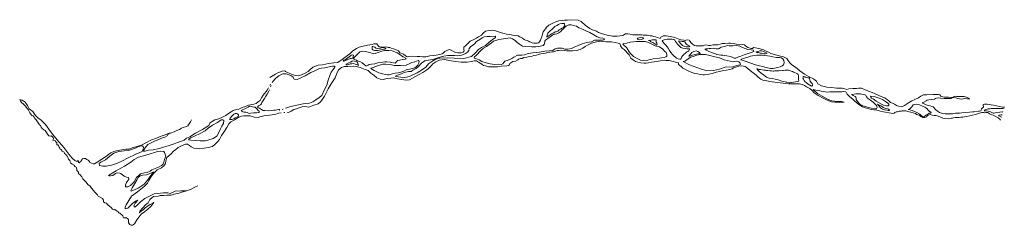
# Model space of a CAD drawing. Header units: metres. Extents: x 347609 to 404409, y 8548087 to 8605413.
# Tile 1 of 46: x 347609 to 352335, y 8548087 to 8549074. Entities that reach past the tile are written whole.
import ezdxf

# ---------------------------------------------------------------- set-up
doc = ezdxf.new("R2010")
doc.units = ezdxf.units.M
doc.layers.add('01. RIO', color=7, linetype='Continuous', lineweight=5, true_color=0x2776bb)

# ---------------------------------------------------------------- blocks, each defined once
blk = doc.blocks.new('REIORORI')
at = {"layer": '01. RIO', "color": 152, "lineweight": 15, "true_color": 0x2776bb, "flags": 128}
for points in [[(352131.6, 8548705.3), (352112.6, 8548704.8), (352106.1, 8548706), (352101.9, 8548706.9), (352094.9, 8548705.3), (352087.9, 8548702.5), (352081.2, 8548700.7), (352067.3, 8548703), (352048.4, 8548703), (352040.3, 8548703.7), (352031, 8548706.9), (352025.2, 8548712.7), (352020.3, 8548715.5), (352008.7, 8548715.8), (351991.7, 8548715.1), (351964.1, 8548713.7), (351948, 8548713.4), (351934.6, 8548707.4), (351923.6, 8548699.5), (351906.7, 8548691.8), (351891.1, 8548684.9), (351876, 8548675.6), (351856.6, 8548661.8), (351846.4, 8548657), (351841.7, 8548655.6), (351827.1, 8548658.3), (351817.3, 8548661.6), (351808, 8548669.3), (351799.2, 8548672.7), (351788.8, 8548677.2), (351778.8, 8548685.5), (351769.9, 8548693), (351761.9, 8548698.8), (351752.6, 8548702.5), (351733.8, 8548710.2), (351709.2, 8548720.9), (351675.9, 8548735), (351665, 8548738.5), (351649.5, 8548744.8), (351636, 8548746.2), (351625.5, 8548744.6), (351608.1, 8548744.3), (351589.7, 8548742.7), (351577.6, 8548739.4), (351570.4, 8548742), (351557.1, 8548745), (351530.6, 8548746.2), (351506.9, 8548748), (351483, 8548750.1), (351457.9, 8548756.4), (351439.8, 8548766.2), (351436.5, 8548772.4), (351433.9, 8548779.6), (351427.9, 8548784.5), (351418.7, 8548790.5), (351398.3, 8548799.7), (351376.4, 8548813.2), (351353.9, 8548828.5), (351333.2, 8548846.2), (351315.1, 8548857.8), (351305.3, 8548867.2), (351295.7, 8548879.5), (351291.3, 8548887.6), (351278.8, 8548893.7), (351272, 8548898.1), (351260.4, 8548899.7), (351242.7, 8548904.6), (351214.6, 8548912), (351203.9, 8548918), (351189.7, 8548925.5), (351179.2, 8548930.2), (351162.7, 8548934.4), (351141.6, 8548939), (351132.1, 8548940.2), (351126.7, 8548936.2), (351120, 8548935.5), (351104.2, 8548940.4), (351092.3, 8548948.5), (351088.8, 8548954.1), (351077.2, 8548954.8), (351063.5, 8548954.3), (351049.6, 8548956.8), (351034.3, 8548959.7), (351021.6, 8548961.3), (351010.7, 8548961.5), (350993.9, 8548960.3), (350981.1, 8548959.9), (350971.9, 8548956.5), (350960.2, 8548954.2), (350944.6, 8548953.9), (350935.6, 8548953.2), (350924.9, 8548951), (350916.2, 8548950.8), (350904.4, 8548952.9), (350896.7, 8548952.2), (350889.1, 8548949.5), (350877.9, 8548949.2), (350865.4, 8548949), (350855.7, 8548949.1), (350847.7, 8548951.1), (350839.2, 8548957.1), (350834.1, 8548962.3), (350824.8, 8548972), (350822.2, 8548975.2), (350815.8, 8548977.3), (350806, 8548976.5), (350803.5, 8548974.3), (350797.4, 8548975.3), (350784.6, 8548977.8), (350777.3, 8548979.4), (350769.5, 8548981.6), (350761.4, 8548985.1), (350753.2, 8548988.1), (350747.2, 8548990), (350739.4, 8548991.8), (350731.1, 8548994.1), (350712.8, 8548996.2), (350705.5, 8548996.3), (350699.6, 8548996), (350693.7, 8548994.3), (350687, 8548989.8), (350683.7, 8548983.9), (350682.7, 8548983.6), (350674.8, 8548987.4), (350668.5, 8548989.1), (350661.4, 8548991.9), (350652.6, 8548994.3), (350644.1, 8548996), (350635.3, 8548997.5), (350627.3, 8548998.5), (350620.4, 8548999.5), (350615.2, 8548999.8), (350608.5, 8549000.2), (350601.5, 8549000.6), (350593.2, 8549001), (350585.4, 8549001), (350565.9, 8549001.2), (350552.6, 8549002.3), (350546.2, 8549003.9), (350537.4, 8549005.3), (350527.8, 8549006), (350517.4, 8549005.9), (350509.2, 8549001.3), (350503.6, 8548997.8), (350491.4, 8548997), (350476.5, 8548995.1), (350454.9, 8548995.1), (350428.6, 8549000.8), (350401.1, 8549008.1), (350386.7, 8549012.9), (350378.6, 8549019.7), (350358.3, 8549025.7), (350345.8, 8549031.7), (350323, 8549048.4), (350303.8, 8549065.4), (350290, 8549071.7), (350255.1, 8549074.4), (350237.2, 8549072.1), (350224.4, 8549071.3), (350213.3, 8549071), (350197.3, 8549068.5), (350187.8, 8549065.8), (350171.3, 8549059.3), (350149, 8549047.4), (350138.5, 8549039), (350132.7, 8549030.8), (350128.3, 8549024), (350122, 8549015.5), (350118.4, 8549004.8), (350114.7, 8548991.7), (350110.7, 8548981.4), (350109.7, 8548975.4), (350104.9, 8548968.2), (350099.8, 8548963.3), (350093, 8548961.7), (350084.1, 8548961.1), (350076.2, 8548961.6), (350069.7, 8548962.6), (350062.4, 8548966), (350056.4, 8548968.4), (350051.7, 8548970.6), (350044.5, 8548973.6), (350037.7, 8548975.5), (350030.6, 8548979.8), (350022.9, 8548985), (350009.9, 8548992.7), (350001.3, 8548996.1), (349982.2, 8548998.3), (349959.6, 8549002.9), (349945.1, 8549005.4), (349934.9, 8549008), (349921.1, 8549011.1), (349907.8, 8549016), (349893, 8549020.3), (349879.6, 8549023.3), (349862.9, 8549023), (349845.3, 8549019.2), (349833.2, 8549009), (349825.2, 8549000.7), (349811.9, 8548992.7), (349801.8, 8548985.9), (349788.7, 8548978.4), (349771.6, 8548971.6), (349749.6, 8548949.3), (349741.4, 8548942.5), (349741.3, 8548930.8), (349741.8, 8548924.3), (349738.2, 8548918.9), (349727, 8548915.5), (349712.4, 8548914.5), (349701.3, 8548917.3), (349691.3, 8548922.1), (349679.7, 8548927.2), (349670.6, 8548930.9), (349659.2, 8548925.8), (349649.7, 8548921.7), (349641, 8548913.2), (349636.6, 8548910.2), (349625.9, 8548907.6), (349608.2, 8548903.7), (349596, 8548902.7), (349577.4, 8548901.5), (349558, 8548895.5), (349544.1, 8548895.2), (349529.3, 8548897.1), (349517.1, 8548898.2), (349493.9, 8548898.5), (349477.5, 8548897.4), (349468.8, 8548896.6), (349460.9, 8548900.1), (349451.8, 8548908.9), (349433.4, 8548915.9), (349427.3, 8548924.7), (349413.6, 8548931.2), (349403.2, 8548934.5), (349392.5, 8548937), (349385.7, 8548940.3), (349378, 8548940.8), (349374.2, 8548941.9), (349368.5, 8548944.6), (349356.7, 8548943), (349344.9, 8548942.2), (349333.4, 8548944.9), (349326.9, 8548953.9), (349323, 8548958.3), (349309.6, 8548958.6), (349301.4, 8548955.9), (349278.1, 8548951.8), (349257.9, 8548947.8), (349238.7, 8548942.3), (349226.5, 8548936), (349208.5, 8548924.8), (349193.1, 8548910.3), (349182.1, 8548902.1), (349169, 8548892.7), (349156.3, 8548883.9), (349143.2, 8548873.5), (349136, 8548868.2), (349116.7, 8548866.4), (349091.2, 8548863.8), (349062.7, 8548857.6), (349041.2, 8548855.5), (349016.6, 8548846.7), (348999.9, 8548831.8), (348993.3, 8548824.7), (348978.8, 8548816.8), (348961.7, 8548809.4), (348947.2, 8548805), (348934.9, 8548806.7), (348922.2, 8548809.4), (348905.1, 8548815.5), (348890.7, 8548823), (348885.5, 8548826.1), (348881.9, 8548829.1), (348868.1, 8548826.9), (348848.2, 8548818.9), (348836.9, 8548812), (348817.9, 8548800.7), (348810.1, 8548796)], [(351566.6, 8548678.6), (351557.6, 8548677.5), (351545.8, 8548677.5), (351522.1, 8548678.2), (351505.8, 8548680.6), (351484.7, 8548687.6), (351465.1, 8548697.1), (351441.4, 8548710.6), (351421.9, 8548723.4), (351411.2, 8548736.2), (351402.5, 8548743.2), (351386.5, 8548752), (351375.7, 8548758.3), (351364.3, 8548763), (351352, 8548765.9), (351345.8, 8548766.7), (351332.6, 8548766.8), (351317.1, 8548766), (351300.5, 8548766.7), (351287.4, 8548768.2), (351274.4, 8548769.7), (351245.8, 8548773), (351209.9, 8548777.8), (351189.2, 8548781.6), (351175.9, 8548784.3), (351166.7, 8548788.9), (351154.2, 8548799), (351143.7, 8548808.1), (351130.2, 8548819.5), (351116, 8548830.4), (351095.8, 8548846.9), (351091.7, 8548849.9), (351084.2, 8548851.7), (351072, 8548852.3), (351060, 8548850.8), (351046.6, 8548846.7), (351035.9, 8548842.7), (351028.7, 8548838.4), (351017.4, 8548834.7), (351000.7, 8548831.2), (350986.5, 8548830.2), (350969.7, 8548825.9), (350951.7, 8548822), (350933.8, 8548816.4), (350918.7, 8548812.5), (350906.1, 8548810.6), (350896.2, 8548809.1), (350888.3, 8548809.3), (350877, 8548810.6), (350862.9, 8548813.7), (350849.1, 8548815.1), (350834.9, 8548819.9), (350818.4, 8548828.1), (350804.3, 8548835.5), (350791.9, 8548841.3), (350783.8, 8548848.8), (350778.5, 8548853.6), (350772, 8548858.7), (350771.9, 8548867.9), (350763.4, 8548868.4), (350738.9, 8548875.9), (350727.2, 8548879), (350711.9, 8548878.1), (350703.9, 8548880.1), (350683.2, 8548877), (350667.1, 8548873.7), (350654.8, 8548871.7), (350642.3, 8548870.3), (350627.3, 8548867.8), (350617, 8548866.2), (350606.9, 8548866.2), (350590.5, 8548867.6), (350576, 8548870.6), (350565.5, 8548873.7), (350554.9, 8548879.5), (350542, 8548888.8), (350538.9, 8548896), (350533.9, 8548905.2), (350525.5, 8548914.7), (350518.3, 8548922.5), (350511.1, 8548930.5), (350501, 8548938.3), (350493.8, 8548949.2), (350492.1, 8548956.1), (350490.2, 8548959.8), (350482.6, 8548960.9), (350467.6, 8548964.5), (350450.3, 8548968.7), (350423.6, 8548967.6), (350392.9, 8548970.4), (350372.1, 8548967), (350353.1, 8548961.2), (350334.2, 8548952.5), (350323.8, 8548945), (350312.7, 8548938.1), (350299.9, 8548931.9), (350281.5, 8548926.7), (350262.8, 8548925.5), (350235.5, 8548925), (350226.3, 8548926.7), (350211.1, 8548927.3), (350195.2, 8548926.9), (350188.2, 8548925.7), (350181, 8548923.3), (350176.4, 8548921.5), (350172.1, 8548920.1), (350163.3, 8548919.8), (350153.9, 8548917.7), (350142.4, 8548916.1), (350133.1, 8548914.3), (350121.9, 8548912.4), (350110.2, 8548910.1), (350098.2, 8548907.5), (350089.3, 8548904.6), (350076.7, 8548901.6), (350069, 8548899.7), (350056.8, 8548897.2), (350043.4, 8548894.8), (350029.7, 8548892.2), (350021.5, 8548888.7), (350012.6, 8548887.5), (350003.9, 8548885), (349999.5, 8548881.2), (349988.8, 8548875), (349975.6, 8548873.1), (349962.1, 8548863.2), (349959.5, 8548857.1), (349955.1, 8548853.7), (349947.3, 8548852.9), (349920.3, 8548851.4), (349902.9, 8548848.6), (349876.2, 8548847.5), (349859.9, 8548847.5), (349844.5, 8548852), (349834.7, 8548854.5), (349827.1, 8548860.4), (349811.1, 8548870.2), (349801.8, 8548876.4), (349790.8, 8548877), (349778.2, 8548872.8), (349756.2, 8548870.3), (349727.8, 8548870.3), (349700.3, 8548873.6), (349670.5, 8548879), (349648.9, 8548882.4), (349624.9, 8548879.3), (349606.7, 8548871.4), (349591.5, 8548861.8), (349584.2, 8548852), (349571.8, 8548840), (349562.8, 8548832.9), (349544.3, 8548820.5), (349508.2, 8548801.7), (349480.1, 8548785.6), (349465.7, 8548783.1), (349440, 8548787), (349422.9, 8548790.1), (349403.1, 8548794.6), (349390.3, 8548793.5), (349373.4, 8548791.5), (349354.5, 8548787.5), (349339.9, 8548789.2), (349322.7, 8548795.1), (349309.2, 8548807.5), (349294.8, 8548817.7), (349281.8, 8548830.3), (349268, 8548835.7), (349242.7, 8548844.4), (349223.5, 8548850.1), (349210.2, 8548851.5), (349183.8, 8548849.2), (349167.4, 8548849.2), (349153.6, 8548844.7), (349139.2, 8548833.2), (349129.1, 8548812.6), (349122.9, 8548795.5), (349113.6, 8548780.3), (349106.8, 8548771.5), (349098.8, 8548758.2), (349089.3, 8548742.4), (349082.1, 8548725.8), (349071.7, 8548706.9), (349058.6, 8548687.5), (349051.9, 8548678), (349041.1, 8548670.8), (349020.8, 8548663.2), (349005.5, 8548657.3), (348997.3, 8548653.9), (348987.6, 8548656.2), (348975, 8548657.6), (348964.2, 8548655.4), (348951.2, 8548651.6), (348936.9, 8548645.7), (348924.3, 8548642.3), (348912.3, 8548635.4), (348902, 8548630.7), (348897.6, 8548628.7), (348893.9, 8548629.1)], [(348821.5, 8548772.8), (348824.9, 8548779), (348834.5, 8548789.8), (348847.1, 8548800.3), (348852.1, 8548805.2), (348862.5, 8548810.1), (348871.5, 8548813.8), (348888.1, 8548814.7), (348901.1, 8548810.1), (348910.6, 8548806.1), (348919.6, 8548799.3), (348926.4, 8548789.2), (348940.6, 8548786.4), (348958.5, 8548795.3), (348979.4, 8548803.9), (349005.7, 8548821.3), (349025.7, 8548829.3), (349042.1, 8548836.7), (349047.9, 8548840.1), (349056.9, 8548841.3), (349073.8, 8548843.8), (349095.1, 8548848.7), (349111.1, 8548851.5), (349121.9, 8548850.6), (349121.6, 8548846.6), (349113.3, 8548835.8), (349104.7, 8548821.6), (349097.3, 8548806.8), (349089.6, 8548783.4), (349082.8, 8548760.3), (349069.8, 8548735.2), (349059.3, 8548709.6), (349047, 8548700.4), (349029.7, 8548689.3), (349016.7, 8548680.3), (349000.1, 8548674.2), (348981.9, 8548672), (348968.9, 8548669.5), (348948, 8548664.9), (348925.4, 8548661.4), (348918.9, 8548658.6), (348904.4, 8548655.7), (348891.6, 8548651.3), (348884.1, 8548648.8)], [(348803.1, 8548747.2), (348797.5, 8548736), (348791.4, 8548729.3), (348783.8, 8548719.9), (348778.2, 8548711.1), (348769.2, 8548699.8), (348762.9, 8548687), (348753.9, 8548679.5), (348744.4, 8548672.2), (348733.3, 8548668.8), (348723.3, 8548666.5), (348716.8, 8548666.1), (348707.7, 8548663.3), (348693.4, 8548658.1), (348676.8, 8548652.4), (348660.7, 8548645.3), (348649.2, 8548642.2), (348634.4, 8548638.2), (348623.9, 8548631.3), (348611.5, 8548623.6), (348598.1, 8548613.7), (348581.9, 8548606), (348564.1, 8548598.9), (348546.1, 8548594.1), (348529.7, 8548583.5), (348522, 8548576.6), (348516.5, 8548565.7), (348485.9, 8548547.5), (348452.7, 8548529.8), (348425.9, 8548511.8), (348409.8, 8548504.7), (348397.8, 8548496.4), (348386.2, 8548490.5), (348367, 8548483.8), (348349.8, 8548477.8), (348321.5, 8548468.5), (348298.5, 8548462.2), (348279.4, 8548455.7), (348249.1, 8548450), (348227.1, 8548447.8), (348211.5, 8548443.3), (348203.3, 8548442.1), (348204, 8548445.9), (348211.2, 8548458.3), (348223.9, 8548474.2), (348239.4, 8548483.6), (348255.9, 8548490.7), (348276.9, 8548499), (348289.9, 8548505.1), (348306, 8548510.9), (348316.2, 8548517.2), (348320.4, 8548522.3), (348324.2, 8548526.5), (348326.9, 8548529)], [(348857.8, 8548640.4), (348855.7, 8548640.4), (348855.3, 8548642.3), (348853.3, 8548642.6), (348845.5, 8548641.3), (348837.5, 8548640.4), (348828.4, 8548639.1), (348818.6, 8548638.3), (348802.1, 8548636.9), (348786.3, 8548638.2), (348778, 8548638.8), (348769.4, 8548643.2), (348760.8, 8548648.7), (348754, 8548650.3), (348750.7, 8548653.6), (348751.7, 8548656.2), (348755.8, 8548660.2), (348765.1, 8548665.6), (348770.2, 8548671), (348771, 8548676.4), (348773.7, 8548681.9), (348778, 8548686.4), (348784.5, 8548696.4), (348790.5, 8548706.5), (348796.4, 8548717.4), (348804.5, 8548730.5), (348808.2, 8548738)], [(348812.6, 8548764.4), (348810, 8548758.1)], [(348815.5, 8548758.5), (348813.6, 8548752.3)], [(352317.6, 8548592.4), (352313.9, 8548597.1), (352306.5, 8548602.3), (352292, 8548610.9), (352284.6, 8548614.5), (352281.8, 8548615.1), (352275.4, 8548617.6), (352267.8, 8548620.6), (352262.5, 8548624.1), (352258.4, 8548626.8), (352255.7, 8548628), (352252.5, 8548627.9), (352246.4, 8548627.9), (352242.2, 8548627.7), (352235.2, 8548628), (352229.7, 8548629.2), (352227.5, 8548629.2), (352221.1, 8548627), (352211.1, 8548623.5), (352197, 8548619.7), (352182.4, 8548615.9), (352169.7, 8548612.4), (352155.8, 8548609.4), (352144.3, 8548607.3), (352136.4, 8548606.2), (352127.2, 8548605.5), (352118.1, 8548605.1), (352107.2, 8548604.4), (352100.3, 8548604.2), (352092.3, 8548603), (352086, 8548601.7), (352081.6, 8548600.8), (352075.1, 8548599.6), (352069, 8548598.7), (352050.3, 8548599.4), (352039.9, 8548602.1), (352028.8, 8548605.9), (352018.6, 8548611.5), (352008.2, 8548613.8), (351998.8, 8548614.8), (351989.8, 8548615.9), (351985, 8548617.7), (351979.8, 8548618.2), (351972.1, 8548615.9), (351966.8, 8548613.6), (351962.7, 8548608.4), (351954.5, 8548604.6), (351944.1, 8548604), (351936, 8548607.7), (351930.8, 8548612.3), (351926.1, 8548615.7), (351914.6, 8548619.4), (351909, 8548623.6), (351898.3, 8548627.5), (351886.5, 8548629.4), (351878.3, 8548631.7), (351871.9, 8548633.8), (351867.3, 8548635.3), (351862.5, 8548636.3), (351852.1, 8548636.7), (351845.7, 8548635.9), (351842.4, 8548634.6), (351837.3, 8548634.8), (351832, 8548634.8), (351827.4, 8548633.1), (351822.5, 8548632.1), (351816, 8548631.6), (351809.6, 8548628.9), (351806.7, 8548625.1), (351801.1, 8548624.5), (351791.6, 8548625.9), (351756, 8548631.8), (351741.8, 8548635.5), (351723.5, 8548640), (351709, 8548641.9), (351696.3, 8548643.7), (351673.3, 8548648.6), (351654.3, 8548655.7), (351636.9, 8548667.3), (351628, 8548674.9), (351617.7, 8548683.7), (351608.4, 8548693.4), (351594, 8548704), (351580.8, 8548717.3), (351575.7, 8548725.5), (351572.4, 8548727.4), (351562.3, 8548728.7), (351555.3, 8548728.5), (351546.1, 8548728.1), (351538.5, 8548727.7), (351528, 8548728.1), (351517.6, 8548728.1), (351506.4, 8548727.9), (351497.2, 8548727.9), (351486.2, 8548726.8), (351474.8, 8548727.5), (351456.7, 8548730.7), (351443.3, 8548733.5), (351430, 8548735.9), (351417.9, 8548738.9), (351421.9, 8548734.4), (351439.2, 8548720.3), (351461.3, 8548706.4), (351490.4, 8548691.2), (351508.3, 8548684), (351538.1, 8548681.6), (351555.7, 8548680.9), (351566.6, 8548678.6)], [(348253.3, 8548196.5), (348238.7, 8548177.7), (348223.6, 8548164.8), (348207.6, 8548151.7), (348192.1, 8548139.6), (348183, 8548128.1), (348171.5, 8548112.6), (348160.4, 8548093.7), (348149.9, 8548086.7), (348144.3, 8548087.1), (348137.2, 8548091.2), (348131.3, 8548098.4), (348130.6, 8548107.7), (348130.6, 8548115.2), (348126.5, 8548120), (348119.1, 8548124), (348117.1, 8548123.4), (348112.6, 8548122.7), (348106.7, 8548122.4), (348105.4, 8548126.1), (348104.5, 8548132.7), (348099.9, 8548137.7), (348094.8, 8548140.7), (348089.1, 8548145.3), (348084.7, 8548146.2), (348081.4, 8548151.1), (348071.7, 8548158.5), (348066.2, 8548163.3), (348063.9, 8548163.5), (348060.4, 8548161.8), (348054.3, 8548164.3), (348048.1, 8548171.8), (348042.2, 8548177.3), (348037.7, 8548180.5), (348035.1, 8548182.4), (348029.1, 8548187.6), (348025.2, 8548193.5), (348017.8, 8548195.1), (348011.8, 8548198.8), (348010.5, 8548208.2), (348006.4, 8548216.1), (347991.9, 8548223.7), (347986.4, 8548226.7), (347982.2, 8548232.4), (347971.2, 8548244.5), (347954.2, 8548264.4), (347946.4, 8548274), (347936.5, 8548282.3), (347927.6, 8548293.6), (347919.6, 8548302.6), (347912.1, 8548310), (347906.8, 8548319.3), (347898.8, 8548328.5), (347891.7, 8548336.4), (347890.9, 8548342.4), (347886.6, 8548346.6), (347883.6, 8548349.4), (347883.5, 8548357), (347879.8, 8548366.1), (347873.7, 8548369.4), (347870.6, 8548373.9), (347868, 8548378), (347861.4, 8548380.5), (347855.1, 8548384.6), (347851.8, 8548391.3), (347849.2, 8548398.7), (347843.4, 8548405.1), (347841.1, 8548408.8), (347839.4, 8548412), (347837.9, 8548417.2), (347836.2, 8548419.7), (347833.4, 8548420.4), (347832.3, 8548425.4), (347828.9, 8548429), (347823.4, 8548432.1), (347821.9, 8548438.2), (347819, 8548440.3), (347813.1, 8548442.5), (347811.5, 8548443.8), (347810, 8548448.9), (347807.2, 8548451.2), (347803.1, 8548453.1), (347800.9, 8548457.1), (347798.2, 8548462.7), (347795.6, 8548469.9), (347791.9, 8548472.6), (347787.2, 8548473.3), (347786.9, 8548480.3), (347786.4, 8548485.8), (347782.1, 8548486.8), (347780.3, 8548490), (347778.4, 8548494.8), (347771.3, 8548496.1), (347768.3, 8548496.2), (347768.8, 8548499.4), (347771.3, 8548504.8), (347769.9, 8548508.7), (347765.8, 8548512.2), (347759.8, 8548516.3), (347755.3, 8548515.5), (347748.7, 8548517), (347742, 8548525.1), (347737.9, 8548532.9), (347730.6, 8548542.1), (347724.8, 8548544.6), (347716.7, 8548552), (347712.4, 8548558.9), (347708, 8548565.6), (347704, 8548568.6), (347700.4, 8548574.1), (347697.8, 8548579.7), (347688.2, 8548592.6), (347681.6, 8548599.3), (347678.4, 8548606.8), (347673.8, 8548612.6), (347667.3, 8548614.4), (347657.9, 8548627.7), (347650.3, 8548642.9), (347644.4, 8548647.6), (347636.3, 8548659.4), (347626.7, 8548669.1), (347618.1, 8548676.3), (347612.6, 8548684.1), (347608.9, 8548690.8), (347621.1, 8548687.6), (347635.4, 8548678.6), (347646, 8548662.6), (347654.7, 8548646.7), (347672.7, 8548633), (347685.3, 8548614.1), (347697, 8548600.8), (347709.9, 8548593.1), (347721.9, 8548582.8), (347732.6, 8548571.5), (347749.2, 8548548.4), (347766.8, 8548524.8), (347788.1, 8548497.6), (347820.1, 8548459.7), (347844.7, 8548428.6), (347861.4, 8548409), (347873.3, 8548397.3), (347882.9, 8548393.5), (347886.5, 8548396), (347891.7, 8548396), (347891.3, 8548388.9), (347893.6, 8548387.5), (347897.9, 8548389.7), (347901.9, 8548392.5), (347904.4, 8548395.8), (347907.3, 8548400.6), (347909, 8548404.1), (347910.9, 8548406.4), (347916.9, 8548407.5), (347925, 8548407.3), (347931.9, 8548402.9), (347937.6, 8548399.1), (347943.6, 8548393.1), (347945.3, 8548389.1), (347954, 8548385), (347961.8, 8548382.2), (347968.2, 8548381.4), (347976.4, 8548386.8), (348002.7, 8548404.8), (348021.5, 8548416.3), (348035, 8548426.1), (348046.3, 8548435), (348060.3, 8548441.3), (348073.2, 8548444.2), (348090.3, 8548447.1), (348117.9, 8548452.2), (348135.2, 8548453.2), (348149.2, 8548459.1), (348166.7, 8548464.3), (348194.3, 8548472.4), (348214.7, 8548482.4), (348238.3, 8548495.4), (348265, 8548505.6), (348288.8, 8548514.2), (348307, 8548521.9), (348326.9, 8548529)], [(352335.5, 8548655.9), (352334.1, 8548654.6), (352327.3, 8548654.5), (352312.8, 8548657.8), (352283.3, 8548663.6), (352272.8, 8548665.9), (352264.5, 8548666.7), (352252.6, 8548668.1), (352246.1, 8548669.2), (352240, 8548669.2), (352234.6, 8548667.2), (352234.2, 8548662.7), (352236.1, 8548658.1), (352234.8, 8548654.4), (352230, 8548650.5), (352225.8, 8548645.9), (352223.7, 8548640.3), (352222.3, 8548636.5), (352217, 8548634.9), (352211.9, 8548634.8), (352190.7, 8548632.1), (352183.4, 8548631.3), (352168.6, 8548630.5), (352149, 8548627.9), (352131.8, 8548626.2), (352121.1, 8548625.9), (352108, 8548625.5), (352101.2, 8548625), (352093.2, 8548624), (352086.4, 8548622.9), (352078.2, 8548622.7), (352069.4, 8548621.9), (352061.1, 8548622.3), (352051, 8548622.8), (352040.8, 8548624.2), (352033.8, 8548625.5), (352025.1, 8548629.3), (352015.4, 8548635.3), (352004.8, 8548643.7), (351996.6, 8548652.3), (351993.4, 8548655.7), (351986.9, 8548658), (351979, 8548660.4), (351970.4, 8548662.8), (351960.8, 8548665.9), (351950.2, 8548670.2), (351943.6, 8548673.9), (351942.8, 8548675.2), (351943.7, 8548676.1), (351949.2, 8548677.5), (351961.1, 8548685.4), (351965.5, 8548688.2), (351972.9, 8548689.7), (351985.1, 8548690.5), (352000.1, 8548692.5), (352004.4, 8548695.6), (352009.3, 8548697.4), (352017.5, 8548698.7), (352029.6, 8548697.6), (352047.4, 8548695.6), (352055.6, 8548696.4), (352064.2, 8548696.5), (352071.4, 8548695.7), (352080.4, 8548696.3), (352086.2, 8548698.6), (352093.1, 8548700.3), (352102.3, 8548699.6), (352110.2, 8548696.3), (352121.1, 8548694.9), (352129.3, 8548692.3), (352137.6, 8548693.9), (352143, 8548695.9)], [(352131.6, 8548705.3), (352143.4, 8548706), (352158.9, 8548700.7), (352169.4, 8548694.6), (352157.5, 8548694.6), (352143, 8548695.9)], [(348874.2, 8548644.6), (348868.6, 8548643.1)], [(352329, 8548630.7), (352326.2, 8548631), (352313.9, 8548629.6), (352299.8, 8548628.3), (352287.2, 8548626.1), (352284, 8548625.3), (352281.3, 8548625.5), (352272.3, 8548629.8), (352265.2, 8548632.7), (352257.6, 8548635.2), (352250.7, 8548636.7), (352242, 8548637), (352238.7, 8548637.3), (352240.6, 8548638.6), (352242.6, 8548640.7), (352246.9, 8548643.1), (352253, 8548644.7), (352257.2, 8548646.2), (352262.8, 8548646.6), (352268.1, 8548645.9), (352271.6, 8548647.4), (352277.2, 8548648), (352283.3, 8548647.5), (352288.8, 8548648.2), (352297.7, 8548648.3), (352307.2, 8548648.2), (352314, 8548648.5), (352321.9, 8548648.5), (352327.8, 8548648.1), (352334.3, 8548649.4)], [(348864.3, 8548627.1), (348850.6, 8548625.8), (348833.2, 8548619.6), (348808.1, 8548615), (348786.8, 8548614), (348762.3, 8548608.5), (348751.2, 8548603.2), (348736.5, 8548606.8), (348715.9, 8548612), (348697.9, 8548613), (348685.1, 8548613), (348673.4, 8548611.4), (348660.3, 8548606.8), (348639.7, 8548594.1), (348622, 8548583.3), (348613.2, 8548574.1), (348602.7, 8548556.2), (348592.5, 8548538.7), (348578.4, 8548518.4), (348567.6, 8548499.5), (348557.1, 8548485.7), (348544.4, 8548473.3), (348533.3, 8548465.5), (348515.6, 8548459.9), (348474.3, 8548454.7), (348460.3, 8548455), (348445.2, 8548457.3), (348432.5, 8548463.5), (348423.3, 8548469.7), (348415.1, 8548475.9), (348404.4, 8548476.9), (348382.4, 8548467.1), (348370.3, 8548460.6), (348358.6, 8548450.4), (348347.1, 8548442.6), (348335.9, 8548430.7), (348315, 8548413.1), (348309.8, 8548396.1), (348309.1, 8548383.7), (348300.9, 8548372.6), (348289.2, 8548363.4), (348269.5, 8548353.9), (348253.2, 8548337.2), (348238.8, 8548318.3), (348229, 8548301.3), (348221.8, 8548289.2), (348210, 8548276.4), (348197.9, 8548267), (348174, 8548246.9), (348144.9, 8548227.3), (348132.8, 8548206.7), (348120.1, 8548185.8), (348114.8, 8548174), (348115.8, 8548166.5), (348127.9, 8548168.8), (348140, 8548180.2), (348149.8, 8548191.3), (348164.2, 8548202.8), (348175.7, 8548208)], [(348881.7, 8548629.3), (348876.1, 8548628.2)], [(352324.6, 8548618.1), (352319.1, 8548617.4), (352310.6, 8548616.5), (352307.8, 8548614.7), (352309.2, 8548613.2), (352313.9, 8548611.5), (352318.3, 8548608.7), (352320.5, 8548606.5), (352321.3, 8548606.2)], [(348326.9, 8548529), (348333.3, 8548529.4), (348349.7, 8548535.5), (348363.9, 8548542.2), (348375.4, 8548547.5), (348385.6, 8548552.9), (348394.2, 8548555.9), (348405.1, 8548559), (348415.3, 8548565.1), (348422.1, 8548574.4), (348428.5, 8548584.4), (348434.1, 8548593.3)], [(348410.1, 8548252), (348432, 8548260), (348449.5, 8548269.4), (348464.1, 8548276.7)], [(348175.7, 8548208), (348162.9, 8548192.6), (348156.7, 8548180.9), (348160.9, 8548174.3), (348171.1, 8548182.2), (348188.7, 8548199.8), (348210, 8548215.2), (348235.8, 8548228.9), (348254.4, 8548238.4), (348298.7, 8548243.3), (348319.9, 8548242.3), (348330.7, 8548239.7), (348354.6, 8548250.8), (348381.7, 8548252.1)], [(348253.3, 8548196.5), (348234.8, 8548186.4), (348212.2, 8548172), (348202.8, 8548163.2), (348188, 8548150.8), (348183.6, 8548147.4), (348185.3, 8548154.8), (348199.4, 8548171), (348213.2, 8548185.1), (348225, 8548195.2), (348233.4, 8548211), (348242.5, 8548219.1), (348251.6, 8548224.5), (348273.1, 8548227.2), (348283.2, 8548229.2), (348300.7, 8548229.5), (348315.6, 8548230.9), (348325.3, 8548230.9), (348336.4, 8548231.9), (348351.2, 8548236.6), (348374.1, 8548241.3), (348382.2, 8548244.3)], [(348382.2, 8548244.3), (348410.1, 8548252), (348381.7, 8548252.1)]]:
    blk.add_lwpolyline(points, dxfattribs=at)
for points in [[(350189.8, 8548938.3), (350213.6, 8548937.1), (350225.7, 8548933.4), (350239.5, 8548933.1), (350257, 8548936.6), (350270.9, 8548941.7), (350289.8, 8548949.8), (350309.1, 8548958.1), (350331.5, 8548964.7), (350354.5, 8548968.7), (350367.5, 8548975.3), (350390.2, 8548975.3), (350406.9, 8548976.2), (350413.8, 8548977.9), (350415.8, 8548982.5), (350408.9, 8548985.4), (350393.6, 8548987.7), (350381.6, 8548991.2), (350364.9, 8549002.1), (350345.6, 8549012.4), (350326.3, 8549021), (350311.1, 8549028.5), (350293, 8549035.4), (350281.2, 8549042.6), (350268, 8549047.2), (350256.5, 8549050.1), (350244.7, 8549049.2), (350232.3, 8549042.9), (350224.6, 8549037.4), (350218.8, 8549031.1), (350211.3, 8549023.6), (350205.9, 8549017.9), (350196.7, 8549011.3), (350187.5, 8549006.7), (350180, 8549004.7), (350172.2, 8549004.1), (350167.6, 8549002.1), (350149.7, 8548987.2), (350139.1, 8548980.5), (350133.3, 8548975.6), (350129, 8548971.1), (350127.5, 8548958), (350121.4, 8548950.5), (350108.4, 8548947.6), (350087, 8548944.7), (350067.3, 8548944.7), (350037.8, 8548945.6), (350021.9, 8548947.9), (350007.8, 8548956.6), (349996.8, 8548964.7), (349987.2, 8548974.5), (349974.5, 8548982.9), (349963.2, 8548986.9), (349931.9, 8548982.9), (349909.6, 8548978.6), (349883.3, 8548971.3), (349873.1, 8548963.8), (349863.3, 8548954.9), (349849.4, 8548945.9), (349835.2, 8548937.5), (349821.9, 8548927.1), (349800.4, 8548902.8), (349791.7, 8548895.8), (349790.6, 8548890.3), (349798.4, 8548887.7), (349814.1, 8548882.2), (349827.7, 8548874.1), (349847.4, 8548867.7), (349867, 8548862.8), (349890.3, 8548859.6), (349909.2, 8548860.5), (349919.6, 8548859.9), (349928.1, 8548862.2), (349933, 8548868), (349937.1, 8548874.4), (349954.3, 8548879.7), (349970.6, 8548888.7), (349980.7, 8548894.2), (349998.2, 8548903.8), (350018.6, 8548904.1), (350031.9, 8548906.1), (350050.3, 8548911.3), (350071.8, 8548915.1), (350104.1, 8548918), (350129.2, 8548923), (350151.6, 8548925.1), (350167.6, 8548927.1), (350179.8, 8548933.8), (350184.2, 8548936.7)], [(350139.1, 8548989.8), (350139.7, 8548993.9), (350141.1, 8548997.8), (350141.3, 8549001.6), (350142.4, 8549005.1), (350144.7, 8549008.9), (350148.8, 8549014.3), (350153.6, 8549019.6), (350157.7, 8549022.6), (350163.5, 8549027.3), (350172.4, 8549037.1), (350177.2, 8549041.6), (350186.7, 8549047.1), (350194.6, 8549050.7), (350201.5, 8549053.8), (350211, 8549055.5), (350218.7, 8549056.1), (350223.5, 8549055.9), (350224.8, 8549053.4), (350225.3, 8549047.1), (350221.9, 8549040.9), (350219, 8549037.1), (350212.4, 8549033), (350205.1, 8549028.8), (350199, 8549025.2), (350191.5, 8549019.8), (350184.7, 8549016.6), (350179.2, 8549015.5), (350173.8, 8549012.7), (350168.8, 8549009.7), (350162.3, 8549006.4), (350155.5, 8549002.4), (350149.8, 8548998.5), (350145.4, 8548995.7), (350141.2, 8548991.6), (350139.7, 8548990.4)], [(349412.8, 8548802.2), (349438, 8548798.5), (349457.7, 8548797.1), (349480.2, 8548801.8), (349516.7, 8548819.6), (349542.9, 8548834.5), (349558.8, 8548846.7), (349572.4, 8548863.5), (349587.9, 8548874.3), (349602.8, 8548882.7), (349623.4, 8548889.3), (349662.3, 8548890.7), (349694.1, 8548890.2), (349741.4, 8548888.3), (349777.4, 8548897.2), (349796.6, 8548915), (349811.2, 8548930.9), (349826.1, 8548940.3), (349845.3, 8548950.1), (349863.1, 8548966.9), (349876.7, 8548976.8), (349892.6, 8548988.9), (349893.3, 8548992.9), (349890.7, 8548994.7), (349880.7, 8548992.3), (349867.5, 8548993.2), (349852.2, 8548993.8), (349838.7, 8548992.6), (349829.6, 8548987.4), (349818.5, 8548978.6), (349801.5, 8548969.5), (349792.4, 8548958.9), (349784.7, 8548952.5), (349772.7, 8548944.5), (349766.8, 8548935.4), (349764.2, 8548926.6), (349758.6, 8548919), (349748.3, 8548912.3), (349739.2, 8548907.6), (349730.4, 8548904.1), (349719.2, 8548901.6), (349710.4, 8548901.3), (349696.9, 8548901.6), (349683.4, 8548902.8), (349663.7, 8548902.5), (349644.4, 8548899), (349625.3, 8548894.3), (349610.6, 8548889.3), (349597.7, 8548885.5), (349581.5, 8548881.7), (349553, 8548876.1), (349538.4, 8548866.1), (349524, 8548850.3), (349511.4, 8548839.7), (349496.4, 8548831.5), (349487.5, 8548825.6), (349474.6, 8548826.1), (349454.3, 8548820.6), (349441.4, 8548814.7), (349427.3, 8548808.8), (349415.3, 8548805.3)], [(350588.8, 8548989.1), (350576.1, 8548985.9), (350572.8, 8548981.3), (350577.7, 8548979.1), (350585, 8548978.3), (350592.3, 8548979.1), (350597.4, 8548980.5), (350600.9, 8548982.7), (350603.4, 8548985.4), (350601.5, 8548988.1), (350593.6, 8548989.7)], [(350627.1, 8548974), (350628, 8548974.7), (350633.1, 8548975), (350638.6, 8548976.2), (350644.4, 8548977.9), (350652.8, 8548978), (350659.9, 8548977.4), (350663.5, 8548976.8), (350665, 8548974.2), (350663.5, 8548969.7), (350663.9, 8548966.6), (350667, 8548961.7), (350668.6, 8548958.7), (350668.5, 8548954.8), (350667.9, 8548952.3), (350665.1, 8548953.2), (350659.3, 8548956.3), (350657.6, 8548957.9), (350652.6, 8548960.8), (350647.6, 8548964), (350643.6, 8548966), (350638.8, 8548968.3), (350637.4, 8548969.7), (350635.3, 8548972), (350633.6, 8548973.1), (350629.9, 8548973.9), (350628.1, 8548973.9)], [(350692.6, 8548973.2), (350700.9, 8548961.9), (350710.5, 8548952.5), (350716.7, 8548944), (350721.1, 8548937), (350727.5, 8548926.8), (350734.4, 8548916.7), (350742.2, 8548907.4), (350751.2, 8548898.5), (350756.7, 8548894), (350762.6, 8548889.6), (350770.6, 8548886.4), (350777.6, 8548884.9), (350780.4, 8548884.7), (350784.3, 8548888), (350786.4, 8548893.9), (350791.3, 8548900.6), (350796.4, 8548906.6), (350804.5, 8548912.8), (350810.1, 8548918.2), (350816, 8548921.5), (350821.7, 8548925.4), (350824.1, 8548930.8), (350823.5, 8548934.3), (350820.5, 8548934.8), (350813, 8548934.5), (350803.1, 8548935.7), (350792.1, 8548937), (350783.3, 8548940.9), (350774.8, 8548948.5), (350766, 8548956), (350761.6, 8548963.6), (350757.4, 8548969.8), (350754.3, 8548976), (350748.6, 8548979.7), (350739.1, 8548980.7), (350728.8, 8548981.5), (350716.4, 8548980.4), (350707.1, 8548978.7), (350698.6, 8548976.6), (350694.4, 8548974.3)], [(349228.6, 8548877.5), (349242.5, 8548873.6), (349252.3, 8548866.5), (349263.3, 8548858.8), (349271.3, 8548853.5), (349275.4, 8548852.3), (349281, 8548855.3), (349287, 8548859.1), (349298.2, 8548861.2), (349313, 8548863), (349328.4, 8548866.5), (349342.3, 8548868.9), (349361.3, 8548872.7), (349371.6, 8548872.1), (349386.7, 8548871), (349411.6, 8548865.9), (349417.2, 8548871.9), (349422.5, 8548877.8), (349433.5, 8548880.4), (349447.7, 8548883.7), (349461, 8548885.2), (349464.6, 8548886.4), (349461.3, 8548889.9), (349450.1, 8548895.5), (349442.1, 8548900.6), (349434.1, 8548907.4), (349420.2, 8548914.5), (349410.1, 8548920.4), (349397.4, 8548924.8), (349380.5, 8548926.9), (349360.1, 8548926.9), (349347.1, 8548922.5), (349329.9, 8548917.4), (349319.2, 8548913.9), (349315.7, 8548912.1), (349307.7, 8548910.9), (349289.6, 8548916.5), (349268, 8548921.3), (349253.8, 8548923), (349241.4, 8548919.8), (349227.4, 8548905.6), (349215, 8548892), (349212.3, 8548884.6), (349225.1, 8548879.8)], [(349304.8, 8548945.5), (349313.1, 8548942.4), (349318.6, 8548937.8), (349326.5, 8548936.5), (349332.9, 8548936.8), (349340.8, 8548938.2), (349345.8, 8548938.8), (349350.8, 8548940), (349356.1, 8548940.1), (349360.8, 8548939.9), (349365.5, 8548937.8), (349366, 8548936.2), (349364.3, 8548935), (349360.1, 8548933.4), (349355.2, 8548932.4), (349350.4, 8548931.8), (349341.6, 8548928.8), (349334.4, 8548927.3), (349329.2, 8548926.6), (349323.4, 8548926.6), (349318.7, 8548926.5), (349311.8, 8548926.9), (349307.5, 8548927.9), (349303.8, 8548929.7), (349301.1, 8548933.3), (349301.3, 8548936.8), (349300.4, 8548941.4), (349300.2, 8548942.9), (349301, 8548945.1), (349302.7, 8548945.6)], [(350504.2, 8548958.6), (350507.6, 8548953.5), (350523.3, 8548939), (350534, 8548919.4), (350541.2, 8548912.2), (350555.7, 8548897.3), (350576.2, 8548887), (350588.6, 8548880.2), (350604.4, 8548877.7), (350624.8, 8548880.6), (350649.6, 8548885.8), (350680.3, 8548890), (350702.9, 8548893.4), (350711.4, 8548896), (350715.7, 8548899), (350715.7, 8548907.1), (350712.7, 8548916.4), (350704.6, 8548923.3), (350695.6, 8548933.1), (350680.3, 8548943.7), (350660.2, 8548948.4), (350628.2, 8548964.2), (350611.6, 8548968.9), (350569.4, 8548968.9), (350554.9, 8548967.6), (350538.7, 8548965.9), (350524.2, 8548962), (350508.8, 8548960.3)], [(350773.8, 8548972), (350781.1, 8548970.5), (350788.3, 8548969.7), (350793, 8548969.9), (350798.3, 8548969.5), (350801.9, 8548967.9), (350807.3, 8548960.5), (350811.9, 8548955.9), (350816.5, 8548952.6), (350822.9, 8548948.7), (350825.4, 8548946.7), (350826, 8548945.2), (350823.3, 8548944.6), (350817, 8548943.6), (350808.3, 8548943.6), (350801.1, 8548945.1), (350796.3, 8548947.4), (350791.4, 8548951.1), (350787.1, 8548954.1), (350782.9, 8548957.9), (350778.8, 8548962.1), (350775.5, 8548965.9), (350773.8, 8548968.7)], [(350897.2, 8548932.5), (350905.3, 8548927.3), (350916.7, 8548920.8), (350934.1, 8548914.8), (350949.1, 8548909.9), (350955.9, 8548907.6), (350967.3, 8548905.5), (350975.4, 8548904.4), (350983.7, 8548903.9), (351003.7, 8548901.1), (351020.5, 8548897.2), (351031.7, 8548892.3), (351039, 8548890.2), (351046.5, 8548889.9), (351056.6, 8548893.6), (351071.2, 8548899.8), (351086.8, 8548905.5), (351105.7, 8548911.5), (351121.3, 8548916.1), (351128.3, 8548919.2), (351133.2, 8548922.1), (351131.7, 8548928.1), (351121, 8548929.9), (351104.9, 8548930.9), (351091.7, 8548935.3), (351078.7, 8548941.3), (351065.5, 8548947.3), (351049.4, 8548949.6), (351032, 8548949.1), (351015.4, 8548948.8), (351007.6, 8548949.6), (350990.9, 8548945.2), (350976.9, 8548942.3), (350966, 8548936.6), (350961.9, 8548935.1), (350953, 8548934.8), (350946, 8548936.4), (350937.2, 8548937.7), (350927.3, 8548936.4), (350918.8, 8548935.8), (350911.8, 8548934.8), (350903.4, 8548934.5)], [(349206, 8548888.8), (349203.8, 8548889.3), (349199.8, 8548888.6), (349195.2, 8548887.3), (349188.9, 8548885.3), (349184.6, 8548883.5), (349180.4, 8548880.9), (349176.7, 8548879.5), (349170.1, 8548876.1), (349166.3, 8548874.8), (349162.1, 8548875.8), (349163.5, 8548879.9), (349170.7, 8548882.3), (349178.3, 8548886), (349184.5, 8548891.3), (349189.9, 8548895.7), (349196.7, 8548900.2), (349200.6, 8548904.2), (349206.1, 8548905.4), (349211.6, 8548903.5), (349210.2, 8548895.7), (349209.6, 8548891.9), (349208.2, 8548889.3)], [(350794.5, 8548873), (350824.4, 8548857.6), (350877.1, 8548838.1), (350907.5, 8548829.4), (350939.4, 8548829.8), (350968.5, 8548836.9), (350995.9, 8548845.6), (351032.1, 8548848.1), (351052, 8548855.1), (351065.3, 8548857.2), (351068.6, 8548858.9), (351067.4, 8548865.5), (351060.7, 8548872.6), (351049.5, 8548875.9), (351034.6, 8548872.1), (350991.4, 8548880.9), (350967.7, 8548890.4), (350946.5, 8548896.6), (350921.6, 8548902.9), (350900.8, 8548906.6), (350877.1, 8548907.4), (350859.3, 8548903.7), (350842.2, 8548898.3), (350829.4, 8548893.7), (350817.7, 8548887.1), (350811.5, 8548882.1), (350802.4, 8548874.6)], [(350821.2, 8548898.5), (350822.7, 8548902.4), (350830, 8548910.7), (350836, 8548916.4), (350845.4, 8548922.2), (350856.6, 8548924), (350864.9, 8548921.4), (350872, 8548916.7), (350875.1, 8548912.3), (350875.6, 8548910.2), (350872, 8548910.2), (350864.4, 8548910.4), (350857.9, 8548908.6), (350852.2, 8548907.3), (350839.1, 8548903.7), (350833.7, 8548902.4), (350824.8, 8548899.8)], [(351070.6, 8548881.9), (351085.9, 8548876.6), (351118.2, 8548866.2), (351140.8, 8548858.1), (351160.6, 8548852.5), (351175.1, 8548849.6), (351192.4, 8548844), (351213.4, 8548840), (351225.1, 8548839.5), (351232.8, 8548841.2), (351248.5, 8548844.4), (351259.4, 8548847.2), (351269.1, 8548852), (351275.1, 8548856.9), (351277.2, 8548860.9), (351278.8, 8548868.6), (351277.6, 8548878.3), (351272.7, 8548886.3), (351263.8, 8548891.6), (351255.8, 8548892.8), (351242.5, 8548892.8), (351223.5, 8548895.6), (351211.4, 8548898.8), (351198.5, 8548900), (351186.4, 8548902), (351173.1, 8548903.7), (351161, 8548904.5), (351147.7, 8548904.1), (351136, 8548901.6), (351117.4, 8548898.4), (351104.5, 8548893.6), (351088, 8548889.5), (351074.6, 8548884.7)], [(351143.5, 8548920.1), (351148.5, 8548922.3), (351156.6, 8548923.8), (351162, 8548924.9), (351170.7, 8548924.1), (351180, 8548921), (351186.6, 8548919.1), (351193.4, 8548915.9), (351196.5, 8548914.2), (351195.2, 8548912.8), (351188.3, 8548911.1), (351184.5, 8548910), (351180.1, 8548910.2), (351174.6, 8548911.8), (351169.1, 8548913.1), (351164.1, 8548914.2), (351160.2, 8548914.9), (351155.1, 8548916.2), (351149.8, 8548917.3), (351146.9, 8548918), (351144.8, 8548918.4)], [(349176.6, 8548860.1), (349188.6, 8548867.7), (349196.8, 8548869.8), (349204.9, 8548874.4), (349207.6, 8548876.6), (349216.7, 8548875.7), (349227.4, 8548872.3), (349232.1, 8548866), (349234.4, 8548859), (349235.9, 8548854.1), (349233.3, 8548855.4), (349227.4, 8548858.8), (349220.1, 8548860.5), (349212, 8548863.2), (349203, 8548862.8), (349194.7, 8548861.6), (349188.4, 8548859.9), (349182.3, 8548857.8), (349178.2, 8548857.7), (349176.7, 8548858.2)], [(349294.4, 8548839.6), (349310.4, 8548831), (349322.8, 8548824.2), (349333.2, 8548818.6), (349351.3, 8548814.4), (349364.6, 8548811.5), (349374.6, 8548809.7), (349383.2, 8548810), (349396.6, 8548814.7), (349411.1, 8548816.8), (349425.9, 8548819.8), (349438.9, 8548822.7), (349452.2, 8548827.1), (349464.6, 8548833.7), (349480.9, 8548836), (349493.7, 8548839.9), (349506.4, 8548843.1), (349514.1, 8548848.8), (349520.3, 8548855.6), (349525.3, 8548866.2), (349525.9, 8548875.4), (349521.8, 8548878), (349506.1, 8548872.1), (349491.3, 8548868.3), (349478.3, 8548863), (349461.7, 8548854.1), (349451, 8548852.9), (349436.8, 8548853.8), (349419.6, 8548855), (349406.6, 8548855), (349393.6, 8548857), (349384.7, 8548858.5), (349366.9, 8548860.3), (349352.1, 8548860.3), (349341.8, 8548858.2), (349330.5, 8548853.8), (349319, 8548849.3), (349305.4, 8548844.9), (349296.8, 8548840.8)], [(351148.2, 8548838.7), (351149.5, 8548834.5), (351158, 8548824.9), (351167.6, 8548817.9), (351179.6, 8548809.3), (351186.9, 8548802.5), (351193.5, 8548799), (351207.1, 8548794.2), (351221.4, 8548791.5), (351235.5, 8548789), (351243, 8548787.2), (351250.6, 8548784.7), (351267.7, 8548779.4), (351274.7, 8548777.7), (351282.7, 8548775.6), (351287.5, 8548774.4), (351291.5, 8548773.6), (351301.9, 8548771.4), (351306.6, 8548771.6), (351314.2, 8548771.9), (351316.2, 8548772.9), (351323.2, 8548774.9), (351333.5, 8548775.9), (351343.8, 8548776.9), (351348.6, 8548778.4), (351349.6, 8548781.9), (351347.9, 8548786.2), (351347.4, 8548793.7), (351347.4, 8548804.5), (351345.9, 8548811.6), (351342.3, 8548814.6), (351336, 8548817.1), (351328.3, 8548820.1), (351323.2, 8548822.6), (351318.4, 8548824.9), (351312.2, 8548827.7), (351305.9, 8548829.9), (351299.3, 8548831.4), (351291.3, 8548831.9), (351283, 8548831.9), (351275.4, 8548830.7), (351269.9, 8548830.2), (351254.8, 8548829.2), (351249, 8548829.2), (351243.3, 8548829.4), (351238.5, 8548829.2), (351233.7, 8548828.7), (351228.7, 8548827.7), (351225.4, 8548827.7), (351217.4, 8548828.4), (351209.6, 8548828.9), (351200, 8548829.7), (351193.5, 8548830.7), (351189.7, 8548831.7), (351187.9, 8548831.7), (351180.9, 8548832.4), (351172.9, 8548833.7), (351165.8, 8548834.7), (351161.8, 8548835.2), (351157.8, 8548835.5), (351152.2, 8548837), (351150.2, 8548837.7)], [(351377.1, 8548799.9), (351373.6, 8548800.8), (351371.7, 8548801.1), (351370, 8548800.2), (351369.1, 8548797.4), (351368.8, 8548793.9), (351371.1, 8548788.9), (351374.9, 8548782.5), (351378.9, 8548776.6), (351384.3, 8548771.9), (351394.1, 8548764.5), (351401.7, 8548759.2), (351409.7, 8548755.4), (351413.4, 8548756), (351415.3, 8548758.2), (351415.1, 8548762.1), (351413.3, 8548767.2), (351410.1, 8548771.2), (351407.3, 8548774), (351404.2, 8548778.7), (351401.8, 8548783), (351401.2, 8548786.7), (351400.7, 8548790.5), (351400.4, 8548793), (351398.4, 8548794.3), (351394.3, 8548794.7), (351391.8, 8548795), (351385.1, 8548797.2), (351382.1, 8548798.6), (351380, 8548799)], [(351601.6, 8548715.6), (351622.3, 8548717.6), (351644.8, 8548717.6), (351666.3, 8548713.9), (351671, 8548712.4), (351670.7, 8548710.4), (351673.7, 8548703.5), (351678.4, 8548697.1), (351692.7, 8548688.4), (351699.9, 8548682.5), (351706.3, 8548678.3), (351716.2, 8548668.7), (351722.6, 8548662), (351724.4, 8548652.9), (351721.4, 8548646.4), (351710.3, 8548646.7), (351695.7, 8548649.2), (351678.2, 8548654.3), (351667, 8548657.1), (351652, 8548662.5), (351642.3, 8548669.2), (351630, 8548681.8), (351624.8, 8548690.4), (351624.5, 8548698.3), (351622.1, 8548703), (351618.9, 8548705.7), (351613.7, 8548707.9), (351609.5, 8548710.9), (351604.8, 8548712.9)], [(351694.9, 8548707.7), (351710.3, 8548705.4), (351734.4, 8548698.2), (351750, 8548690.3), (351765.5, 8548681.1), (351776.1, 8548673.9), (351780.9, 8548668.9), (351781.6, 8548663.7), (351778.6, 8548661.2), (351770.7, 8548661), (351756, 8548664.4), (351742.8, 8548670.4), (351720.7, 8548683.6), (351706.3, 8548694.2), (351698.4, 8548698.2), (351695.4, 8548701.5), (351693.6, 8548705.9)], [(348672.6, 8548637.7), (348690, 8548646.7), (348706.1, 8548654.4), (348711.8, 8548658.6), (348720.7, 8548657), (348732.5, 8548654.6), (348740, 8548653.8), (348747.7, 8548646.3), (348753.6, 8548638.9), (348758.7, 8548635.1), (348759.1, 8548630.4), (348756.5, 8548628), (348745.9, 8548627), (348730.7, 8548626.4), (348717.5, 8548624.7), (348711, 8548624.5), (348701, 8548628), (348694.1, 8548629.8), (348686, 8548629.6), (348680.3, 8548632), (348674.8, 8548635.1)], [(351727.1, 8548668), (351733, 8548659.9), (351740.8, 8548650.6), (351751.4, 8548644.7), (351760.3, 8548642), (351771, 8548639.4), (351777.3, 8548637.7), (351781.9, 8548637.5), (351784.3, 8548638.5), (351784.4, 8548640.3), (351781.8, 8548642.3), (351775.7, 8548645.6), (351765.4, 8548647.6), (351755.6, 8548652.3), (351747.8, 8548656.8), (351742.2, 8548660.4), (351736.3, 8548663.4), (351732.7, 8548665.4), (351730.4, 8548666.6)], [(351874.7, 8548642.2), (351881.8, 8548640.9), (351892.4, 8548637.4), (351904.9, 8548633.9), (351915.8, 8548628.6), (351929.2, 8548621.3), (351935.3, 8548615.8), (351942.3, 8548609.3), (351947.9, 8548607), (351949.2, 8548608.3), (351954.2, 8548611.3), (351958.5, 8548615.4), (351963.4, 8548617.6), (351970.9, 8548622), (351975.5, 8548624.8), (351981.6, 8548625.8), (351983.5, 8548626.5), (351983.7, 8548628.8), (351981, 8548631.5), (351976.9, 8548633.9), (351969.9, 8548639.7), (351963.1, 8548647.1), (351954.4, 8548654.4), (351945.3, 8548658.2), (351940, 8548660.6), (351931.7, 8548664.3), (351924.6, 8548666.9), (351913.7, 8548668.5), (351904, 8548667.2), (351898.3, 8548665.3), (351894.7, 8548661.2), (351891.7, 8548656.1), (351888.9, 8548652.3), (351885.8, 8548649), (351882.5, 8548646.5), (351878, 8548644.3), (351875.7, 8548643.3)], [(348616, 8548595), (348619.6, 8548601.5), (348629.1, 8548612.9), (348637.4, 8548620.3), (348643.3, 8548623.8), (348649.1, 8548624.4), (348655, 8548621.9), (348658.7, 8548618), (348659.3, 8548614.2), (348657, 8548609.3), (348651.8, 8548605.6), (348643.7, 8548602.4), (348637.8, 8548599.3), (348632.2, 8548597.2), (348627.1, 8548595.6), (348621.4, 8548594.7)], [(348430.8, 8548496), (348451.1, 8548493.4), (348475.3, 8548492.1), (348498.8, 8548493.1), (348512.7, 8548495.7), (348537.1, 8548503.1), (348554.9, 8548514.4), (348563.2, 8548529.5), (348571.6, 8548547.2), (348580, 8548563.6), (348587.1, 8548576.2), (348588.4, 8548590), (348584.8, 8548593.6), (348575.5, 8548592.6), (348557.8, 8548581.3), (348535.2, 8548567.2), (348513, 8548553.3), (348498.8, 8548540.8), (348472.4, 8548526.3), (348451.8, 8548517.2), (348430.2, 8548507.6), (348422.1, 8548502.1), (348419.2, 8548497.9), (348419.4, 8548496.7)], [(347998.3, 8548389.3), (347991.1, 8548383.3), (347992.1, 8548373.5), (348008.2, 8548370.8), (348024.4, 8548370.5), (348050.1, 8548375.4), (348077.8, 8548385.3), (348103.2, 8548396.5), (348126.6, 8548409.1), (348166.9, 8548429.2), (348186, 8548436.1), (348196.2, 8548442), (348201.8, 8548452.6), (348202.5, 8548461.8), (348198.2, 8548468.4), (348185, 8548466.4), (348160, 8548454.9), (348130.6, 8548445.3), (348111.1, 8548444.7), (348085.4, 8548442), (348060.7, 8548433.1), (348040.9, 8548418.9), (348021.1, 8548401.8), (348005.3, 8548393.9)], [(348035.3, 8548326.2), (348037.8, 8548324.5), (348044.5, 8548324.3), (348056, 8548326.8), (348062.9, 8548331.2), (348068.4, 8548335.3), (348071.5, 8548336.7), (348077, 8548338.6), (348090.3, 8548337.5), (348094.5, 8548335.4), (348097.2, 8548333), (348101, 8548331.3), (348110.7, 8548323.5), (348121.6, 8548318.6), (348130.8, 8548315.7), (348132.6, 8548308.1), (348122.1, 8548291.9), (348117, 8548280.5), (348116.5, 8548271.3), (348127.9, 8548271.1), (348141.3, 8548278.2), (348157.8, 8548295.5), (348169.9, 8548315.9), (348184.3, 8548329), (348188.3, 8548333.7), (348208.8, 8548339.1), (348220.9, 8548341.1), (348234.6, 8548347.1), (348242.7, 8548353.5), (348266.6, 8548362.7), (348279, 8548368.4), (348289.7, 8548373.4), (348295.8, 8548379.5), (348300.1, 8548390.5), (348304.2, 8548403.3), (348309.9, 8548419), (348305.8, 8548433.1), (348300.8, 8548441.2), (348287, 8548443.2), (348271.3, 8548441.8), (348265.6, 8548439.5), (348225.3, 8548426.8), (348197.4, 8548419.1), (348178.6, 8548413.4), (348159.2, 8548403), (348143.1, 8548390.2), (348112.5, 8548371.1), (348094.1, 8548360.7), (348072.6, 8548349), (348055.5, 8548339.3)], [(348244.9, 8548340.6), (348231.2, 8548333.9), (348218.1, 8548329.3), (348200.6, 8548328), (348187.8, 8548324.2), (348178.4, 8548316.2), (348172.2, 8548306.8), (348162, 8548287), (348149.4, 8548266.8), (348143, 8548254), (348143.5, 8548250.8), (348151, 8548253.2), (348159.6, 8548256.9), (348177.3, 8548265), (348192.8, 8548274.1), (348206.8, 8548284.8), (348222.6, 8548303), (348234.4, 8548319.4), (348243.5, 8548331.7), (348250.5, 8548343.3)]]:
    blk.add_lwpolyline(points, close=True, dxfattribs=at)

msp = doc.modelspace()

# ---------------------------------------------------------------- block references
msp.add_blockref('REIORORI', (0, 0))

doc.saveas('drawing.dxf')
